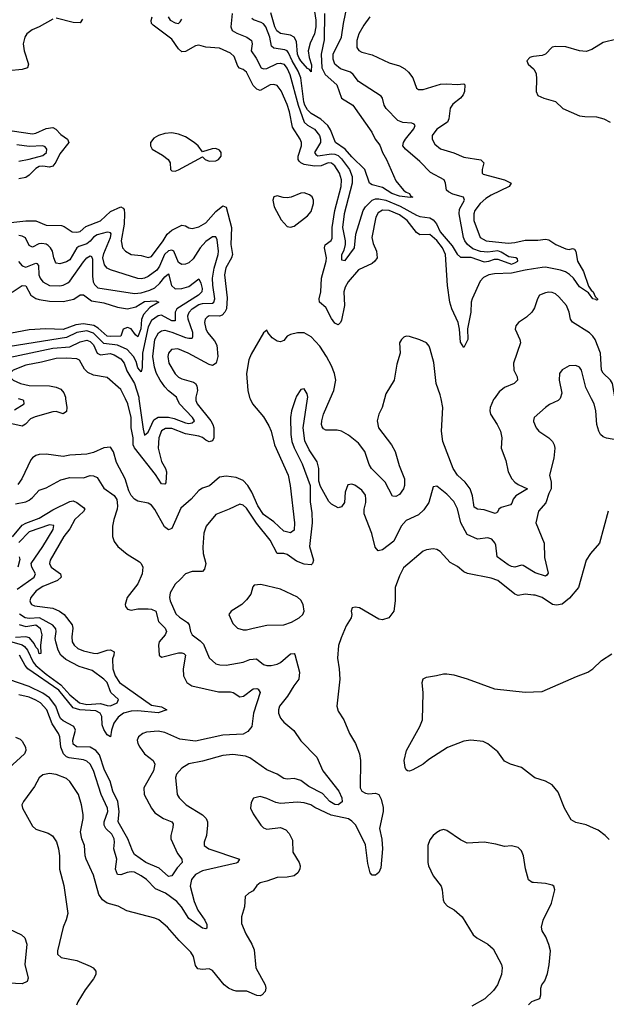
# Model space of a CAD drawing. Header units: inches. Extents: x 1694797 to 1849917, y 907313 to 1017959.
# Tile 215 of 256: x 1766974 to 1770429, y 936435 to 942233. Entities that reach past the tile are written whole.
import ezdxf

# ---------------------------------------------------------------- set-up
doc = ezdxf.new("R2010")
doc.units = ezdxf.units.IN
doc.header["$MEASUREMENT"] = 0
for name, color, linetype in [('B7963', 7, 'Continuous'), ('B7964', 7, 'Continuous'), ('B7973', 7, 'Continuous'), ('B7974', 7, 'Continuous')]:
    doc.layers.add(name, color=color, linetype=linetype)

msp = doc.modelspace()

# ---------------------------------------------------------------- linework, layer by layer
at = {"layer": 'B7963', "color": 5}
for points, elevation in [([(1767245.1, 940000), (1767252.4, 939950), (1767250, 939924.8), (1767230, 939912.9), (1767190, 939925.2), (1767170, 939923.6), (1767065.6, 939894.4), (1767038.4, 939881.6), (1767009, 939851), (1766990, 939840.1), (1766910, 939857.8)], 780), ([(1766944.1, 939935.9), (1767000.3, 939970), (1766999.5, 939990), (1766990, 939994.3), (1766967.6, 940000)], 760), ([(1768331.4, 940000), (1768346, 939970), (1768410, 939895), (1768442, 939842), (1768454.6, 939810), (1768474.9, 939730), (1768554.8, 939550), (1768567.6, 939490), (1768592.2, 939270), (1768590, 939226.6), (1768570, 939210.6), (1768530, 939220.2), (1768470, 939275.8), (1768410, 939318.6), (1768376.7, 939370), (1768341.7, 939450), (1768317.9, 939490), (1768290, 939518.7), (1768250, 939537.6), (1768190, 939544.6), (1768150, 939538.4), (1768091.3, 939488.7), (1768050, 939474.6), (1768030, 939461.4), (1767984.1, 939410), (1767923, 939357), (1767870, 939236.9), (1767850, 939228.7), (1767827.6, 939247.6), (1767770, 939348.7), (1767750, 939373.6), (1767730, 939385.4), (1767670, 939397.7), (1767650.5, 939410.5), (1767631.8, 939431.8), (1767618, 939458), (1767595.4, 939530), (1767545, 939625), (1767527.3, 939687.3), (1767510, 939715.8), (1767470, 939711.9), (1767410, 939684.1), (1767370, 939674.8), (1767270, 939668), (1767230, 939660.6), (1767130, 939675.2), (1767090, 939673.3), (1767070, 939666.8), (1767050, 939653.5), (1767039.8, 939640.2), (1766987, 939530), (1766963.6, 939496.4)], 820), ([(1768599, 940000), (1768574.7, 939930), (1768569.4, 939890), (1768571.8, 939790), (1768577.7, 939750), (1768590, 939712.2), (1768638.1, 939618.1), (1768684.4, 939490), (1768685.8, 939394.2), (1768694.7, 939330), (1768696.9, 939270), (1768680.4, 939130), (1768704.2, 939050), (1768699.5, 939030), (1768690, 939023.5), (1768650, 939026.9), (1768603.8, 939043.8), (1768550, 939083.7), (1768530, 939089.2), (1768489.9, 939089.9), (1768450, 939167.4), (1768368.2, 939268.2), (1768310, 939356.8), (1768290, 939374), (1768270, 939379.8), (1768208.7, 939350), (1768130, 939319.3), (1768071.8, 939250), (1768059.5, 939210), (1768052.9, 939127.1), (1768054.9, 939090), (1768070.9, 939030), (1768063, 938997), (1768050, 938984.4), (1767990, 938983.5), (1767950, 938969.7), (1767922.3, 938937.7), (1767889.2, 938910), (1767861.2, 938858.8), (1767856.3, 938830), (1767860.9, 938810), (1767894.7, 938734.7), (1767915, 938715), (1767962.8, 938682.8), (1767972.3, 938670), (1767979.8, 938630), (1767989.2, 938610), (1768036.2, 938576.2), (1768056, 938556), (1768090, 938474.9), (1768130, 938440.9), (1768153.4, 938433.4), (1768190, 938432.3), (1768290, 938450.2), (1768330, 938464.8), (1768368.6, 938468.6), (1768410, 938435.6), (1768430, 938429.3), (1768455.3, 938430), (1768490, 938437.8), (1768510, 938447.7), (1768570, 938498.5), (1768590, 938500.3), (1768595.4, 938495.4), (1768622.3, 938390), (1768618.9, 938350), (1768588, 938310), (1768551.6, 938250), (1768504.9, 938190), (1768497.6, 938170), (1768498.6, 938150), (1768510, 938120.4), (1768530, 938096.4), (1768588.1, 938048.1), (1768630, 937986.4), (1768724.2, 937890), (1768758.5, 937810), (1768853, 937690), (1768870.7, 937650), (1768873.5, 937626.5), (1768850, 937610.6), (1768830, 937612.2), (1768801.2, 937630), (1768757, 937677), (1768677.6, 937717.6), (1768630, 937752.4), (1768590, 937764.8), (1768550, 937761.4), (1768530, 937765.5), (1768490.9, 937790.9), (1768430, 937815.2), (1768330, 937885.6), (1768303.6, 937896.4), (1768230, 937905.7), (1768170, 937900.5), (1768050, 937866.8), (1767970, 937850.8), (1767930, 937825.7), (1767896.9, 937790), (1767891.1, 937770), (1767901.4, 937670), (1767914, 937650), (1767954.3, 937610), (1768051, 937551), (1768073.2, 937530), (1768080.7, 937510), (1768080.2, 937490), (1768074.3, 937430), (1768060.3, 937390), (1768061.1, 937370), (1768088.5, 937350), (1768268.4, 937290), (1768257.6, 937270), (1768250, 937267.1), (1768050, 937221.4), (1768010, 937198.5), (1767985.4, 937170), (1767978.4, 937130), (1768001, 937041), (1768023.2, 936990), (1768065.5, 936930), (1768075.8, 936904.2), (1768075.9, 936884.1), (1768070, 936880.5), (1768050, 936883.5), (1767970, 936940.7), (1767926.7, 937010), (1767899.6, 937039.6), (1767833.5, 937090), (1767774.3, 937114.3), (1767720.7, 937170), (1767690, 937192.1), (1767650, 937212.8), (1767630, 937215.3), (1767607.8, 937212.2), (1767570, 937198.3), (1767550, 937199.8), (1767538, 937230), (1767546.8, 937290), (1767528.7, 937350), (1767532.9, 937390), (1767529.9, 937410), (1767516.6, 937436.6), (1767482, 937470), (1767471.6, 937490), (1767472.5, 937510), (1767492.7, 937570), (1767490.8, 937590), (1767454.1, 937670), (1767410, 937810.9), (1767390, 937849.8), (1767370, 937866.1), (1767350, 937873.8), (1767265.5, 937885.5), (1767250, 937892.3), (1767233.2, 937910), (1767217, 937950), (1767210.9, 938010), (1767203.4, 938030), (1767165.9, 938085.9), (1767133.5, 938170), (1767097.9, 938210), (1767070, 938226.8), (1767030, 938242.8), (1766970, 938257.8)], 840), ([(1768011.6, 940000), (1768011.6, 939990), (1768019.4, 939970), (1768099.6, 939870), (1768110.9, 939850), (1768116.8, 939830), (1768118.5, 939770), (1768110, 939753), (1768090, 939747.5), (1768070, 939756), (1768050, 939773.6), (1768030, 939781.3), (1767950, 939793.4), (1767870, 939825.7), (1767833.8, 939826.2), (1767810, 939812.4), (1767793.5, 939770), (1767789.7, 939710), (1767810, 939632.1), (1767833.8, 939590), (1767838.1, 939570), (1767834.1, 939505.9), (1767830, 939498.2), (1767810, 939500.5), (1767774.9, 939554.9), (1767650, 939711.4), (1767643.5, 939730), (1767642.1, 939770), (1767631.5, 939830), (1767630.6, 939890), (1767612.1, 939970), (1767597.2, 940000)], 780), ([(1767676.9, 940000), (1767700.8, 939820.8), (1767710, 939786.6), (1767730, 939803.5), (1767763.9, 939876.1), (1767790, 939892.7), (1767850, 939893.1), (1767884.6, 939884.6), (1767950, 939859.5), (1767970, 939855), (1767990, 939858.1), (1768003.2, 939870), (1767991.7, 939890), (1767915.5, 939970), (1767901.8, 940000)], 760), ([(1770000, 938981.2), (1769938.1, 939018.1), (1769930, 939020.5), (1769890, 939009.1), (1769870, 939012.3), (1769850, 939022.7), (1769785.3, 939070), (1769778.4, 939138.4), (1769772.7, 939152.7), (1769753.6, 939173.6), (1769730, 939181.6), (1769670, 939173.3), (1769610, 939202.4), (1769572.6, 939270), (1769551.8, 939351.8), (1769530, 939396.3), (1769490, 939439.6), (1769430, 939486.6), (1769410, 939481.2), (1769383.2, 939390), (1769353.3, 939346.7), (1769322, 939318), (1769250, 939283.2), (1769221.1, 939250), (1769177.1, 939162.9), (1769110, 939111.8), (1769085.9, 939105.9), (1769067.4, 939127.4), (1769047.8, 939207.8), (1769003.5, 939323.5), (1769003, 939350), (1769013.3, 939390), (1769013.3, 939410), (1769010, 939432.7), (1768990, 939462.9), (1768947.7, 939492.3), (1768930, 939498.4), (1768907, 939493), (1768890.4, 939450), (1768886.8, 939390), (1768870, 939364), (1768850, 939359), (1768810, 939379.3), (1768795.6, 939395.6), (1768745.1, 939485.1), (1768736.4, 939516.4), (1768735, 939590), (1768726.5, 939630), (1768679.2, 939699.2), (1768653.9, 939753.9), (1768643.9, 939830), (1768669.2, 940000)], 840), ([(1769122.3, 940000), (1769109.2, 939950), (1769089.2, 939910), (1769079.1, 939870), (1769086.7, 939830), (1769163.2, 939730), (1769186.2, 939690), (1769208, 939608), (1769240.2, 939530), (1769241.1, 939490), (1769235.3, 939470), (1769210, 939437), (1769190, 939424.5), (1769170, 939427), (1769127.2, 939510), (1769046.1, 939590), (1769033.2, 939613.2), (1769006.2, 939690), (1768970, 939739.5), (1768910, 939786.9), (1768870, 939810.7), (1768844.1, 939815.9), (1768776.6, 939816.6), (1768764, 939824), (1768755.6, 939835.6), (1768751.1, 939850), (1768752.7, 939870), (1768763.8, 939910), (1768803.2, 940000)], 820), ([(1769767.8, 940000), (1769764.5, 939995.5), (1769744.3, 939950), (1769742, 939930), (1769747.3, 939910), (1769786.2, 939850), (1769806, 939810), (1769813.5, 939770), (1769810.2, 939710), (1769836.3, 939636.3), (1769850.2, 939570), (1769872.1, 939530), (1769889.2, 939510), (1769910, 939495.1), (1769963.7, 939470), (1769895.8, 939430), (1769879.7, 939410), (1769873.2, 939386.8), (1769864.1, 939375.9), (1769810, 939359.5), (1769795.5, 939350), (1769787.9, 939332.1), (1769773.9, 939326.1), (1769710, 939346.1), (1769670, 939350.6), (1769650, 939363.1), (1769641, 939430), (1769627, 939470), (1769598, 939510), (1769551.4, 939551.4), (1769526.5, 939590), (1769465.8, 939750), (1769457.5, 939810), (1769466.4, 939950), (1769455.3, 940000)], 820), ([(1770000, 939873.5), (1769999.1, 939870), (1770000, 939867.8)], 840), ([(1766950, 939382.7), (1767010, 939394.5), (1767030, 939403.8), (1767050, 939419), (1767090, 939463.5), (1767130, 939477.2), (1767215.8, 939524.2), (1767270, 939536.8), (1767350, 939536.1), (1767390, 939548.1), (1767410, 939547.9), (1767430, 939537.8), (1767470, 939474.7), (1767531.2, 939431.2), (1767546.8, 939406.8), (1767551, 939370), (1767548.4, 939351.6), (1767528.5, 939290), (1767521, 939250), (1767521.6, 939190), (1767530, 939160.5), (1767551.8, 939131.8), (1767606.4, 939086.4), (1767679.7, 939039.7), (1767690.4, 939030), (1767700.3, 939010), (1767696, 938970), (1767670, 938911.8), (1767606.5, 938830), (1767594.6, 938790), (1767597.4, 938777.4), (1767610, 938761.3), (1767630, 938756.5), (1767670, 938763), (1767730, 938764), (1767750, 938762.4), (1767775.9, 938750), (1767791.3, 938690), (1767830.8, 938650), (1767839.1, 938630), (1767830.1, 938610), (1767795.4, 938570), (1767791, 938550), (1767795.3, 938490), (1767810, 938479), (1767910, 938505.1), (1767930, 938505.6), (1767940.4, 938500.4), (1767950.7, 938490), (1767937.5, 938410), (1767938.5, 938370), (1767959.1, 938330), (1767988.5, 938310), (1768144.8, 938275.2), (1768215.3, 938275.3), (1768230.6, 938270.6), (1768270, 938245.7), (1768292.3, 938250), (1768350, 938293), (1768370, 938294.3), (1768379.5, 938290), (1768390, 938270.7), (1768352.1, 938150), (1768340.4, 938070), (1768318.4, 938041.6), (1768290, 938025.1), (1768170, 938019.9), (1768010, 937983.8), (1767916.7, 937996.7), (1767830, 938035.1), (1767790, 938044.2), (1767721.9, 938038.1), (1767699, 938030), (1767673.8, 938010), (1767666.6, 937990), (1767670.9, 937970), (1767681.7, 937950), (1767710.2, 937910), (1767760.2, 937870), (1767770.1, 937850), (1767761.5, 937810), (1767705.1, 937710), (1767707.4, 937670), (1767750, 937589.1), (1767770, 937562.3), (1767820.9, 937530), (1767870.3, 937510), (1767877.3, 937497.3), (1767876.4, 937476.4), (1767864, 937430), (1767864.4, 937410), (1767903.7, 937323.7), (1767928.8, 937290), (1767930.2, 937270), (1767901, 937239), (1767870, 937191.8), (1767850, 937188.1), (1767796.4, 937236.4), (1767716.5, 937270), (1767650, 937317.6), (1767637.9, 937337.9), (1767611.5, 937410), (1767553.8, 937510), (1767559.9, 937570), (1767552.6, 937630), (1767523.3, 937690), (1767507.3, 937750), (1767473.9, 937813.9), (1767443.7, 937903.7), (1767422.8, 937930), (1767390.2, 937950.2), (1767311.6, 937951.6), (1767290, 937966), (1767287.6, 937990), (1767302.1, 938050), (1767293.6, 938070), (1767230, 938104.3), (1767216.9, 938116.9), (1767208.3, 938130), (1767187.7, 938190), (1767150, 938240.1), (1767110, 938266.4), (1767030, 938305.5), (1766910, 938347.3)], 820), ([(1766931.9, 939188.1), (1766990, 939256.5), (1767010, 939268.1), (1767090, 939296.9), (1767170, 939345.8), (1767270, 939395.9), (1767290, 939399.1), (1767310, 939390.7), (1767350, 939360.2), (1767357.8, 939350), (1767350, 939337.4), (1767299.4, 939290), (1767270, 939235.2), (1767233.4, 939190), (1767153.1, 939050), (1767149.5, 939030), (1767159.3, 939010), (1767214.7, 938970), (1767218, 938950), (1767196.5, 938930), (1767110, 938895.1), (1767072.4, 938870), (1767040.2, 938830), (1767033.8, 938810), (1767038.5, 938798.5), (1767043.2, 938790), (1767062.1, 938782.1), (1767170, 938767.3), (1767209.3, 938749.3), (1767236.6, 938730), (1767284, 938670), (1767288, 938650), (1767280.8, 938599.2), (1767284.3, 938570), (1767295, 938550), (1767317.6, 938530), (1767350, 938516.9), (1767410, 938502.2), (1767430, 938500.8), (1767490, 938520.7), (1767510, 938522.5), (1767530, 938511.1), (1767529.5, 938490), (1767521.8, 938470), (1767522, 938410), (1767536.4, 938370), (1767563, 938330), (1767750, 938196.8), (1767810, 938186.5), (1767840.2, 938170), (1767790, 938150.7), (1767670, 938163.9), (1767630, 938161.4), (1767585.9, 938150), (1767553.8, 938126.2), (1767528.9, 938090), (1767514.7, 938050), (1767510, 938009.7), (1767490, 938020.9), (1767470, 938052.5), (1767461, 938081), (1767457.4, 938130), (1767448.7, 938150), (1767423.4, 938163.4), (1767328.5, 938168.5), (1767290, 938181.5), (1767205.2, 938285.2), (1767022.4, 938410), (1767006.2, 938430), (1766973.9, 938490)], 780), ([(1766960.1, 938879.9), (1767060.4, 938950), (1767067.5, 938970), (1767045, 939010), (1767043, 939030), (1767111.5, 939130), (1767171.4, 939230), (1767175, 939255), (1767150, 939257.5), (1767030, 939216.3), (1766970, 939153.5)], 760), ([(1770000, 938845.1), (1769950.4, 938849.6), (1769910, 938842.4), (1769890, 938849.6), (1769790, 938930.8), (1769750, 938944.1), (1769611.9, 938971.9), (1769590, 938982), (1769552.4, 939012.4), (1769510, 939036.4), (1769450, 939101.3), (1769430, 939112.8), (1769410, 939116.9), (1769370, 939111.2), (1769350, 939103), (1769235.3, 939004.7), (1769210, 938958), (1769185.5, 938890), (1769186.3, 938810), (1769176.5, 938750), (1769148.7, 938711.3), (1769110, 938698.7), (1769090, 938703), (1768975.3, 938770), (1768950, 938774.5), (1768932, 938770), (1768926, 938750), (1768931, 938730), (1768926, 938710), (1768896.8, 938663.2), (1768866.6, 938593.4), (1768852.3, 938547.7), (1768845.8, 938474.2), (1768856.4, 938410), (1768859.5, 938350), (1768840.9, 938190), (1768850, 938160.7), (1768882.4, 938110), (1768916.4, 938030), (1768952.4, 937970), (1768975.5, 937910), (1768982, 937870), (1768978.3, 937710), (1768989.1, 937690), (1769010, 937677.7), (1769030, 937674.6), (1769070, 937677.6), (1769090, 937670.4), (1769102.5, 937642.5), (1769114.2, 937594.2), (1769115.5, 937570), (1769092.4, 937470), (1769107.2, 937407.2), (1769111.5, 937350), (1769101.8, 937238.2), (1769090, 937211), (1769070, 937195.1), (1769050, 937194.7), (1769037.7, 937210), (1769023.5, 937263.5), (1769010, 937373.6), (1768954.1, 937490), (1768930, 937513.9), (1768910, 937526.4), (1768808.7, 937548.7), (1768713.2, 937593.2), (1768689.3, 937610), (1768650, 937622.4), (1768610, 937626.2), (1768510, 937617.8), (1768482.5, 937622.5), (1768430, 937646.6), (1768390, 937658.7), (1768350.5, 937649.5), (1768337.5, 937622.5), (1768334.4, 937590), (1768350, 937556.3), (1768394.4, 937490), (1768410, 937474.4), (1768430, 937466.5), (1768510, 937477.1), (1768542.2, 937462.2), (1768560.8, 937440.8), (1768580.8, 937400.8), (1768582.9, 937330), (1768619.7, 937270), (1768625.5, 937250), (1768624, 937230), (1768612.9, 937210), (1768590, 937192.4), (1768550, 937184.2), (1768490, 937181.1), (1768430, 937159.7), (1768390, 937151.1), (1768370, 937134.7), (1768350, 937102.6), (1768324, 937090), (1768303, 937070), (1768298.7, 937010), (1768280.9, 936950), (1768280.9, 936910), (1768305.5, 936850), (1768340.8, 936790), (1768355, 936755), (1768365.2, 936650), (1768420.3, 936550), (1768424.4, 936530), (1768419.3, 936510), (1768402.8, 936490), (1768390, 936484.7), (1768370, 936486), (1768311.6, 936511.6), (1768250, 936512.4), (1768230, 936517.7), (1768203.1, 936530), (1768178.2, 936550), (1768110, 936633.7), (1768090, 936643.5), (1768050, 936639.2), (1768024.1, 936644.1), (1768010, 936663.7), (1767997.3, 936717.3), (1767983, 936743), (1767913, 936810), (1767845.6, 936890), (1767793, 936933), (1767770, 936943.1), (1767606, 936986), (1767553.6, 937013.6), (1767490, 937029.8), (1767461.7, 937050), (1767441.1, 937081.1), (1767410, 937196), (1767365.1, 937290), (1767359.6, 937310), (1767355.1, 937370), (1767340.5, 937410), (1767333, 937450), (1767348, 937530), (1767348, 937552), (1767339.2, 937610), (1767319.8, 937670), (1767270, 937746.6), (1767250, 937764.2), (1767190, 937787.8), (1767150, 937794.7), (1767110, 937786), (1767090, 937769.5), (1767062.5, 937717.5), (1766996.4, 937630), (1766988, 937610), (1766990.4, 937590), (1767050, 937484), (1767070, 937466.4), (1767142.3, 937442.3), (1767167.5, 937427.5), (1767191.6, 937391.6), (1767203.7, 937350), (1767208.7, 937310), (1767208.2, 937230), (1767233.8, 937133.8), (1767257, 936970), (1767247.9, 936932.1), (1767230, 936888.7), (1767197.6, 936750), (1767198, 936730), (1767218, 936710), (1767310, 936692.7), (1767390, 936660.3), (1767407.7, 936650), (1767423, 936630), (1767423, 936610), (1767410, 936586), (1767359.6, 936520.4), (1767317.4, 936450), (1767309, 936430)], 860), ([(1766972.2, 939070), (1766975.1, 939055.1), (1766964.1, 939010)], 740), ([(1766928.9, 938568.9), (1766990, 938551.7), (1767002.8, 938542.8), (1767019.8, 938519.8), (1767054.3, 938450), (1767070.2, 938430), (1767130, 938379), (1767217.1, 938317.1), (1767270, 938257.6), (1767327.2, 938210), (1767370, 938200.3), (1767450, 938206.7), (1767490, 938194.2), (1767510, 938192.7), (1767547.5, 938210), (1767556.9, 938230), (1767510.6, 938270.6), (1767489.7, 938330), (1767470, 938349.3), (1767401.1, 938401.1), (1767324.4, 938424.4), (1767245.4, 938465.4), (1767216.2, 938490), (1767200.8, 938520.8), (1767186.5, 938570), (1767183.7, 938590), (1767189.6, 938630), (1767186.6, 938646.6), (1767170, 938667.6), (1767090.9, 938710.9), (1767030, 938707), (1767006.9, 938710), (1766973.3, 938733.3)], 760), ([(1766971.4, 938671.4), (1767010, 938660.4), (1767070, 938670.5), (1767094.7, 938650), (1767104.3, 938610), (1767097.4, 938550), (1767099.3, 938500.7), (1767090, 938498), (1767084.2, 938524.2), (1767070, 938537.8), (1767059.3, 938559.3), (1767032.1, 938592.1), (1767010, 938599.9), (1766950, 938594.8)], 740), ([(1770000, 937775), (1769930, 937829.6), (1769864, 937850), (1769830, 937867), (1769790, 937922.7), (1769730, 937969.2), (1769703.2, 937983.2), (1769630, 937989.6), (1769590, 937985.1), (1769493, 937947), (1769383.2, 937876.8), (1769350, 937849.6), (1769290, 937816.2), (1769270, 937807.6), (1769258, 937810), (1769250, 937815.3), (1769243.7, 937830), (1769239.3, 937870), (1769252.3, 937930), (1769329.6, 938070), (1769345.6, 938110), (1769349.6, 938270), (1769345.1, 938330), (1769350, 938350.7), (1769370, 938362), (1769429.6, 938370.4), (1769470, 938381.6), (1769490, 938381.6), (1769530, 938375.3), (1769610, 938351.8), (1769770, 938292.7), (1769950, 938273.4), (1770000, 938275.4)], 860), ([(1766950, 938007.4), (1766976.6, 937996.6), (1766990, 937984.6), (1767008.1, 937950), (1767010.1, 937930), (1767001.9, 937910), (1766910, 937826)], 840), ([(1770000, 937151.8), (1769992.5, 937152.5), (1769970, 937169), (1769952.1, 937232.1), (1769941.2, 937310), (1769930, 937338), (1769910, 937359), (1769870, 937368.7), (1769830, 937364), (1769778, 937378), (1769710, 937389.2), (1769610, 937384), (1769570, 937404), (1769490, 937459), (1769470, 937465.2), (1769450, 937459.5), (1769430, 937446.6), (1769410, 937429.3), (1769390, 937402.7), (1769377.1, 937370), (1769378.4, 937270), (1769382.4, 937250), (1769410, 937190.8), (1769455.5, 937130), (1769462, 937110), (1769467.3, 937050), (1769473.7, 937033.7), (1769493.2, 937013.2), (1769532.1, 936992.1), (1769580.7, 936950), (1769644.1, 936844.1), (1769666.2, 936826.2), (1769731, 936790), (1769762.5, 936762.5), (1769810.6, 936670), (1769815.5, 936650), (1769810.6, 936610), (1769787.3, 936550), (1769763.4, 936516.6), (1769712.8, 936467.2), (1769635.9, 936424.1)], 880), ([(1766910, 936879.3), (1766985, 936845), (1767005.6, 936825.6), (1767016.1, 936790), (1767004.6, 936670), (1767025.2, 936590), (1767018.9, 936570), (1766990, 936556.2), (1766910, 936560.1)], 840), ([(1769970, 936431.3), (1769989.3, 936450.7), (1770000, 936454.9)], 880)]:
    msp.add_lwpolyline(points, dxfattribs=dict(at, elevation=elevation))
at = {"layer": 'B7963', "color": 5, "elevation": 860}
msp.add_lwpolyline([(1768393.4, 938906.6), (1768356, 938904), (1768347.3, 938892.7), (1768334.9, 938850), (1768310, 938816.2), (1768283, 938790), (1768219.1, 938750), (1768206, 938730), (1768230, 938677.3), (1768257.3, 938650), (1768290, 938639.5), (1768310, 938639.6), (1768350, 938649.1), (1768430, 938667.1), (1768530, 938670.2), (1768574.9, 938685.1), (1768619.5, 938710), (1768640.9, 938730), (1768649.5, 938750.5), (1768643.6, 938790), (1768630, 938814.5), (1768610, 938833.3), (1768510, 938878.7)], close=True, dxfattribs=at)
at = {"layer": 'B7964', "color": 5}
for points, elevation in [([(1768226.5, 942270), (1768217.4, 942190), (1768226, 942170), (1768253.1, 942153.1), (1768312.8, 942130), (1768339.3, 942110), (1768343.9, 942090), (1768337, 942050), (1768366.6, 942006.6), (1768396.1, 941950), (1768410, 941942.9), (1768430, 941945.5), (1768490, 941974.5), (1768510, 941977.7), (1768530.4, 941970), (1768550, 941945.4), (1768565.8, 941910), (1768614.2, 941730), (1768649.9, 941630), (1768670, 941611.9), (1768710, 941588.6), (1768738.9, 941550), (1768745.4, 941530), (1768745, 941510), (1768710.6, 941450), (1768718.2, 941438.2), (1768730.5, 941430.5), (1768810, 941443.5), (1768830, 941441.6), (1768850, 941433), (1768870, 941413.3), (1768917.1, 941350), (1768931.3, 941310), (1768931.5, 941270), (1768884.6, 941090), (1768874.3, 941010), (1768890.8, 940930), (1768890.4, 940909.6), (1768883.6, 940876.4), (1768870, 940846), (1768870, 940819.3), (1768890, 940814.3), (1768945.5, 940890), (1768954.6, 940970), (1768996, 941110), (1769010.1, 941130), (1769050, 941169.5), (1769070, 941177.6), (1769090, 941178.4), (1769130, 941170.7), (1769215.1, 941135.1), (1769310, 941081.9), (1769330, 941074.3), (1769390, 941066.4), (1769410, 941054.9), (1769428.1, 941030), (1769450, 940984.4), (1769521.4, 940901.4), (1769550, 940851.9), (1769570, 940835), (1769630, 940834.1), (1769710, 940807.6), (1769737.6, 940810), (1769770, 940822.4), (1769790, 940822.7), (1769870, 940793.5), (1769890, 940800.2), (1769907.6, 940810), (1769904.7, 940824.7), (1769896, 940830), (1769855.6, 940835.6), (1769810, 940864.8), (1769790, 940871.3), (1769730, 940863.6), (1769687.9, 940867.9), (1769643.2, 940883.2), (1769612, 940910), (1769595.5, 940930), (1769587.8, 940950), (1769562.1, 941090), (1769563.6, 941116.4), (1769594.1, 941170), (1769588.6, 941188.6), (1769524.9, 941204.9), (1769499, 941219), (1769486.7, 941230), (1769482.2, 941270), (1769474.4, 941290), (1769393.7, 941333.7), (1769330, 941398.4), (1769246, 941470), (1769231.1, 941490), (1769234.6, 941510), (1769247, 941530), (1769294.8, 941590), (1769303.1, 941610), (1769297.8, 941617.8), (1769283.4, 941623.4), (1769230, 941626.6), (1769200.2, 941640.2), (1769131.9, 941710), (1769121.5, 941730), (1769110.9, 941770.9), (1769102.2, 941782.2), (1768970, 941869.2), (1768938.4, 941910), (1768922.9, 941922.9), (1768863.2, 941943.2), (1768830, 941970.2), (1768819.5, 941999.5), (1768819.9, 942030), (1768869.6, 942130), (1768880.6, 942210), (1768921.5, 942410)], 760), ([(1770000, 940766.1), (1769950, 940758.7), (1769870, 940740.1), (1769770, 940736.6), (1769737, 940730), (1769705.8, 940714.2), (1769685.9, 940694.1), (1769638.3, 940590), (1769633.1, 940570), (1769631.3, 940510), (1769611.9, 940411.9), (1769612.6, 940350), (1769590, 940302), (1769570, 940334.5), (1769564.4, 940410), (1769556.4, 940450), (1769519.3, 940530), (1769507.4, 940570), (1769492.9, 940667.1), (1769482, 940850), (1769463.3, 940890), (1769430, 940933.4), (1769390, 940967.5), (1769330, 940965.8), (1769310, 940979.3), (1769255.4, 941050), (1769210, 941084.6), (1769150, 941108.5), (1769110, 941111.1), (1769085.1, 941094.9), (1769071.3, 941070), (1769048.7, 940950), (1769055, 940915), (1769075.9, 940870), (1769078.6, 940830), (1769065.7, 940810), (1769050, 940798), (1768970, 940759.2), (1768909, 940690), (1768890, 940657.6), (1768882.2, 940630), (1768887.9, 940550), (1768870, 940464.2), (1768864.4, 940450), (1768850, 940436.1), (1768830, 940446.6), (1768810, 940474.3), (1768777.7, 940537.7), (1768740.3, 940570), (1768737, 940590), (1768746.7, 940630), (1768751.5, 940710), (1768779.5, 940810), (1768780.8, 940830), (1768769.5, 940890), (1768772.2, 940907.8), (1768807.6, 940932.4), (1768814.5, 940945.5), (1768814.2, 941010), (1768829.6, 941110), (1768867.1, 941250), (1768869.6, 941290), (1768857.8, 941330), (1768830, 941371.9), (1768810, 941387.9), (1768790, 941390.2), (1768750, 941372.6), (1768710, 941369.9), (1768650, 941379.6), (1768629.2, 941389.2), (1768620, 941400), (1768614.5, 941410), (1768614.2, 941430), (1768633.4, 941490), (1768634.3, 941510), (1768626.7, 941530), (1768579.9, 941599.9), (1768563, 941690), (1768550, 941733.1), (1768514.6, 941814.6), (1768490, 941845.7), (1768470, 941851.9), (1768450, 941849.8), (1768390, 941816.8), (1768370, 941823.4), (1768350, 941845), (1768310, 941922.9), (1768290, 941939.9), (1768267.8, 941947.8), (1768258.4, 941958.4), (1768236.7, 942016.7), (1768216.7, 942036.7), (1768150, 942065.1), (1768070.6, 942070.6), (1768030, 942082.3), (1768010, 942079.1), (1767950, 942045.6), (1767930, 942043.9), (1767910, 942061), (1767870, 942118), (1767759.8, 942199.8), (1767751.3, 942210), (1767748.9, 942228.9), (1767755.2, 942250)], 780), ([(1767848.6, 942250), (1767860.9, 942230), (1767890, 942214), (1767910, 942209.8), (1767919.8, 942220.2), (1767930, 942236.9)], 760), ([(1768769.5, 942270), (1768766.5, 942113.5), (1768749.4, 942030), (1768752.7, 941950), (1768772.8, 941910), (1768842.7, 941850), (1768870.1, 941770.1), (1768935.4, 941730), (1769048.9, 941570), (1769067.6, 941530), (1769094.4, 941494.4), (1769110.7, 941450.7), (1769134, 941410), (1769190, 941284), (1769234.9, 941230), (1769250, 941217.6), (1769270.5, 941210), (1769276.3, 941196.3), (1769290, 941188.7), (1769274.4, 941185.6), (1769210, 941193.2), (1769166, 941210), (1769110, 941244.4), (1769050, 941261), (1769034, 941270), (1769006.3, 941350), (1768930, 941425.7), (1768891.2, 941471.2), (1768833.6, 941510), (1768804.5, 941584.5), (1768788.5, 941610), (1768746.9, 941646.9), (1768690, 941681.1), (1768670, 941702.2), (1768652.5, 941730), (1768647.1, 941750), (1768630.2, 941890), (1768614.2, 941930), (1768578.5, 941990), (1768557.6, 942037.6), (1768550, 942049.4), (1768535.9, 942055.9), (1768470, 942065.8), (1768456.9, 942076.9), (1768446.8, 942130), (1768423.2, 942190), (1768410, 942208.6), (1768397, 942217), (1768351.6, 942231.6), (1768340.4, 942240.4)], 740), ([(1768710, 942280.8), (1768718.4, 942230), (1768718.5, 942190), (1768710, 942148.6), (1768685.5, 942094.5), (1768673.9, 942050), (1768678.2, 942010), (1768692.3, 941967.7), (1768691.7, 941928.3), (1768690, 941925.6), (1768680.1, 941940.1), (1768670, 941944.6), (1768630, 941989.9), (1768618.8, 942010), (1768609.7, 942030), (1768603.6, 942103.6), (1768590.8, 942130.8), (1768570, 942141.5), (1768510, 942151), (1768487.7, 942167.7), (1768475.9, 942190), (1768453.6, 942273.6)], 720), ([(1769037, 942250), (1768999.9, 942200.1), (1768972.2, 942150), (1768959.9, 942110), (1768960.5, 942070), (1768971.8, 942051.8), (1768990, 942041.3), (1769050, 942026), (1769150, 941978.5), (1769210, 941962), (1769243.1, 941943.1), (1769263.9, 941923.9), (1769289.2, 941890), (1769310.3, 941830.3), (1769322.6, 941822.6), (1769350, 941822.7), (1769452.6, 941852.6), (1769490, 941855.8), (1769550, 941851.8), (1769590, 941856.1), (1769596.5, 941850), (1769594.3, 941810), (1769585, 941790), (1769570, 941770.9), (1769525, 941735), (1769509.1, 941710.9), (1769502.3, 941650), (1769494.4, 941630), (1769430, 941588.3), (1769403.7, 941550), (1769402.3, 941530), (1769419.1, 941499.1), (1769452.4, 941472.4), (1769530, 941448), (1769590, 941423), (1769690, 941408.5), (1769707, 941390), (1769697.2, 941350), (1769696.9, 941330), (1769703.7, 941323.7), (1769829.3, 941289.3), (1769868.2, 941270), (1769855.8, 941250), (1769750, 941199.4), (1769719.7, 941180.3), (1769685.4, 941150), (1769655.1, 941110), (1769647.8, 941090), (1769647.7, 941050), (1769686.7, 940950), (1769721.6, 940930), (1769850, 940917.8), (1769890, 940920.9), (1769950, 940935.1), (1770000, 940934.5)], 780), ([(1767170, 942235.7), (1767090.1, 942189.9), (1767047.1, 942172.9), (1767017.4, 942150), (1767004.1, 942130), (1766995.7, 942090), (1767000.3, 942050), (1767025.9, 941970), (1767020.6, 941950), (1766990, 941938.7), (1766908.8, 941931.2)], 780), ([(1767344.9, 942235.1), (1767330, 942214.9), (1767290, 942216.3), (1767190, 942242)], 780), ([(1770000, 942015.9), (1769990, 942014.8), (1769978, 942010), (1769961.1, 941990), (1769968.8, 941970), (1770000, 941942.7)], 820), ([(1766930, 941578.5), (1767050, 941561.7), (1767070, 941564.1), (1767130, 941592.7), (1767170, 941597.3), (1767188, 941588), (1767217, 941557), (1767255.8, 941530), (1767263.2, 941510), (1767210, 941443.2), (1767186.7, 941393.3), (1767170, 941370.6), (1767150, 941365.2), (1767110, 941371.2), (1767090, 941368.1), (1767070, 941356.2), (1767030, 941316.8), (1767010, 941303.1), (1766970, 941296.4)], 780), ([(1766970, 941399.3), (1767030, 941410.6), (1767110, 941433.9), (1767132.4, 941450), (1767135.1, 941470), (1767124.2, 941484.2), (1767110.1, 941490.1), (1767030, 941486.3), (1766956.7, 941496.7)], 760), ([(1766921.9, 941038.1), (1767010, 941047.9), (1767070, 941048.8), (1767130, 941022.3), (1767220.9, 941020.9), (1767236, 941016), (1767284.2, 940984.2), (1767310, 940981), (1767330, 940985.9), (1767364, 941016), (1767450, 941049.1), (1767510, 941102.7), (1767570.1, 941130.1), (1767583.8, 941123.8), (1767590, 941114.4), (1767591.9, 941091.9), (1767589.7, 941029.7), (1767572.8, 940930), (1767580.2, 940890), (1767597.6, 940870), (1767630, 940850.2), (1767690, 940843.5), (1767730, 940833.1), (1767750, 940838.9), (1767818.7, 940930), (1767842, 940970), (1767870, 940993.4), (1767930, 941022.8), (1767950, 941019.5), (1767970, 941007.7), (1767990, 941003.1), (1768030, 941014), (1768070, 941036.6), (1768130, 941103.3), (1768170, 941136.6), (1768189.4, 941129.4), (1768221.3, 941010), (1768216.9, 940910), (1768226.7, 940850), (1768221.6, 940830), (1768189.2, 940770.8), (1768181.3, 940730), (1768195.6, 940595.6), (1768191.3, 940530), (1768183.3, 940510), (1768167, 940493), (1768150, 940486.8), (1768090, 940488.2), (1768077.9, 940482.1), (1768066.6, 940470), (1768063, 940450), (1768070, 940412.4), (1768081.1, 940390), (1768122.5, 940342.5), (1768135.6, 940315.6), (1768140.6, 940250), (1768131.4, 940210), (1768110, 940197), (1768090, 940201.6), (1767966.2, 940270), (1767906.1, 940293.9), (1767868.6, 940291.4), (1767851.1, 940270), (1767847.2, 940250), (1767853.6, 940210), (1767890, 940147.5), (1767910, 940128.6), (1767930, 940117.6), (1767997.5, 940097.5), (1768010.1, 940090.1), (1768017.7, 940077.7), (1768021.5, 940050), (1768011.6, 940010), (1768011.6, 940000)], 780), ([(1767901.8, 940000), (1767897.3, 940010), (1767850, 940047.9), (1767830, 940070.8), (1767801.5, 940110), (1767780.1, 940150), (1767767.5, 940187.5), (1767758.8, 940250), (1767769.3, 940350), (1767791.4, 940388.6), (1767810, 940400.6), (1767830, 940403.7), (1767870, 940393.2), (1767950, 940361.9), (1767970, 940356.9), (1767990, 940358.2), (1767994.9, 940365.1), (1767994.8, 940390), (1767966.7, 940470), (1767963.9, 940490), (1767972, 940510), (1767990.1, 940530), (1768030, 940556.3), (1768050, 940562.6), (1768110, 940564.4), (1768116.9, 940570), (1768123.2, 940590), (1768110.8, 940670), (1768110.7, 940710), (1768119.9, 940770), (1768143.8, 940850), (1768145.3, 940870), (1768136.8, 940936.8), (1768130, 940954.9), (1768110, 940955), (1768070, 940926), (1768038, 940890), (1767995.4, 940824.6), (1767970, 940802.1), (1767950, 940792.7), (1767930, 940791.5), (1767910, 940804), (1767882, 940870), (1767870, 940876.6), (1767850, 940872.7), (1767827.1, 940850), (1767798.3, 940781.7), (1767781.8, 940758.2), (1767730, 940721), (1767710, 940710.1), (1767690, 940706.8), (1767670, 940709.5), (1767510, 940760.5), (1767489.7, 940769.7), (1767474, 940790), (1767464, 940830), (1767470, 940856.8), (1767509.1, 940950), (1767512.4, 940972.4), (1767510, 940977.7), (1767500.7, 940980.7), (1767490, 940981.6), (1767430, 940965.3), (1767410, 940953.1), (1767390, 940928.2), (1767370, 940912.1), (1767322.5, 940897.5), (1767310, 940888.7), (1767270, 940819.5), (1767250, 940806.4), (1767210, 940794.6), (1767190, 940799.1), (1767185.2, 940805.2), (1767174.6, 940830), (1767167.3, 940870), (1767156.4, 940890), (1767142.3, 940902.3), (1767130, 940910.1), (1767104.3, 940915.7), (1767087.2, 940912.8), (1767050, 940892.9), (1767030, 940903.6), (1767008.9, 940948.9), (1766990, 940958.8), (1766970, 940961.2)], 760), ([(1766968.2, 940808.2), (1766990, 940783.1), (1767010, 940776.6), (1767070, 940799.8), (1767076.3, 940796.3), (1767084.6, 940784.6), (1767087.6, 940730), (1767094.8, 940710), (1767110.9, 940690), (1767150, 940668.6), (1767210, 940665.8), (1767230.3, 940669.7), (1767257.4, 940682.6), (1767270, 940692.3), (1767350, 940807.4), (1767370, 940830.1), (1767390, 940842.5), (1767397.5, 940837.5), (1767402.4, 940822.4), (1767402.2, 940722.2), (1767406.8, 940690), (1767414.1, 940674.1), (1767434.2, 940654.2), (1767650, 940621.5), (1767690, 940625), (1767740.4, 940639.6), (1767770, 940654.7), (1767799.4, 940680.6), (1767830, 940719.4), (1767850, 940736.9), (1767868.4, 940668.4), (1767890, 940647.6), (1767930, 940649.2), (1767970, 940661.3), (1768030, 940707.4), (1768041.9, 940681.9), (1768048.5, 940650), (1768047.7, 940630), (1768027.2, 940610), (1767899.4, 940530), (1767889.3, 940510), (1767890, 940459.6), (1767870, 940459.6), (1767810, 940492.3), (1767789.3, 940490), (1767750, 940461.8), (1767730, 940423.5), (1767697.9, 940270), (1767695.3, 940184.7), (1767690, 940158.4), (1767670, 940182.4), (1767660.1, 940220.1), (1767645.1, 940250), (1767608.1, 940290), (1767550, 940316.3), (1767470, 940326.5), (1767410, 940386.8), (1767370, 940400.1), (1767310.1, 940390), (1767250, 940361), (1766870, 940300.7)], 740), ([(1766930, 940628.8), (1766990, 940667.1), (1767010, 940666.4), (1767040.8, 940610), (1767070, 940591.2), (1767090, 940586), (1767150, 940575.2), (1767230, 940574.2), (1767292.3, 940587.7), (1767330, 940613.1), (1767350, 940612.2), (1767397.3, 940577.3), (1767470, 940564.8), (1767550, 940539.9), (1767610, 940529.8), (1767658.6, 940541.4), (1767710, 940574.3), (1767777, 940577), (1767793.1, 940570), (1767741.5, 940538.5), (1767703.8, 940496.2), (1767692.2, 940467.8), (1767687.4, 940412.6), (1767670, 940366.2), (1767656.5, 940376.5), (1767631.8, 940411.8), (1767610, 940420.4), (1767583.2, 940410), (1767570.5, 940369.5), (1767510, 940366.7), (1767488.9, 940370), (1767437, 940417), (1767411.5, 940431.5), (1767350, 940441.4), (1767304.9, 940435.1), (1767230, 940409), (1767128.3, 940411.7), (1767030, 940407.2), (1766810, 940365.5)], 720), ([(1770000, 940527), (1769990.1, 940509.9), (1769959.6, 940480.4), (1769912.4, 940450), (1769895.8, 940430), (1769892, 940410), (1769919.6, 940350), (1769922.7, 940330), (1769882.2, 940210), (1769885, 940170), (1769904.4, 940130), (1769906.3, 940110), (1769885.3, 940090), (1769830, 940066.1), (1769798, 940042), (1769767.8, 940000)], 820), ([(1768803.2, 940000), (1768825, 940050), (1768836.1, 940110), (1768828.6, 940150), (1768810, 940194.8), (1768781.5, 940250), (1768741, 940310), (1768690, 940365.8), (1768650, 940388.9), (1768610, 940389.8), (1768570, 940378.7), (1768550, 940369.7), (1768530, 940343.9), (1768510, 940335.7), (1768490, 940339.5), (1768460.2, 940360.2), (1768435.1, 940390), (1768430, 940404), (1768410, 940389.3), (1768337.5, 940262.5), (1768323.6, 940230), (1768310.7, 940150), (1768318.5, 940050), (1768327.7, 940007.7), (1768331.4, 940000)], 820), ([(1766910, 940243.3), (1767170, 940298.4), (1767270, 940307.4), (1767330, 940336.6), (1767370, 940344.9), (1767390, 940338.4), (1767410, 940319), (1767430, 940269.9), (1767450, 940260.4), (1767506.3, 940266.3), (1767530, 940259.9), (1767570, 940235.8), (1767590, 940210.7), (1767605.6, 940165.6), (1767650.8, 940090), (1767675.6, 940010), (1767676.9, 940000)], 760), ([(1769455.3, 940000), (1769450, 940024), (1769426, 940090), (1769413.3, 940213.3), (1769392.4, 940292.4), (1769385.3, 940310), (1769369.6, 940330), (1769330, 940348.6), (1769270, 940367.6), (1769250, 940369.5), (1769237.3, 940362.7), (1769222, 940350), (1769210.6, 940330), (1769214.4, 940270), (1769195.2, 940204.8), (1769180.2, 940110), (1769130, 940029.4), (1769122.3, 940000)], 820), ([(1767597.2, 940000), (1767570, 940054.8), (1767490, 940126.6), (1767410, 940139.4), (1767374.9, 940154.9), (1767356, 940176), (1767327.1, 940227.1), (1767310, 940235), (1767250, 940240.1), (1767190, 940238.7), (1767103.8, 940216.2), (1767010, 940199), (1766935.6, 940170), (1766914.9, 940150), (1766916.9, 940130), (1766936.5, 940110), (1766979.5, 940090), (1767030, 940079.6), (1767150, 940077), (1767190, 940068.1), (1767216.4, 940056.4), (1767235.3, 940035.3), (1767243.6, 940010), (1767245.1, 940000)], 780), ([(1768669.2, 940000), (1768670.8, 940010.8), (1768667.6, 940030), (1768650, 940059.3), (1768630, 940054.5), (1768604.4, 940015.6), (1768599, 940000)], 840)]:
    msp.add_lwpolyline(points, dxfattribs=dict(at, elevation=elevation))
at = {"layer": 'B7964', "color": 5, "elevation": 820}
for points in [[(1767870, 941565.7), (1767830, 941562), (1767791, 941550), (1767764.2, 941535.8), (1767744.9, 941510), (1767745.5, 941490), (1767754, 941470), (1767815.1, 941435.1), (1767848.4, 941410), (1767860.5, 941390), (1767863, 941350), (1767870, 941342), (1767890, 941340.5), (1767910, 941348.4), (1768050, 941426), (1768066, 941410), (1768090, 941398.9), (1768130, 941401.5), (1768145.1, 941410), (1768160.5, 941430), (1768160.5, 941450), (1768150, 941465.1), (1768130, 941473.5), (1768106.9, 941473.1), (1768050, 941454), (1768025.1, 941490), (1768002, 941510), (1767950, 941542.6), (1767910, 941559.2)], [(1768650, 941212.7), (1768630, 941211.7), (1768572.1, 941187.9), (1768550, 941184), (1768525.2, 941185.2), (1768490, 941195.4), (1768470.4, 941189.6), (1768465.3, 941170), (1768472.6, 941130), (1768513.4, 941053.4), (1768550, 941015.6), (1768570, 941010.2), (1768590, 941018), (1768670, 941077.8), (1768690, 941102.8), (1768704.9, 941150), (1768704.7, 941170), (1768696.5, 941190), (1768681.2, 941201.2)]]:
    msp.add_lwpolyline(points, close=True, dxfattribs=at)
at = {"layer": 'B7973', "color": 5}
for points, elevation in [([(1770154.3, 940000), (1770144.9, 939990), (1770093.7, 939966.3), (1770070.2, 939949.8), (1770004, 939890), (1770000, 939873.5)], 840), ([(1770909.1, 940000), (1770827, 939910), (1770804.2, 939870), (1770760.8, 939770), (1770718.3, 939710), (1770690.2, 939689.8), (1770670, 939681.5), (1770612.3, 939667.7), (1770590, 939668.7), (1770563.4, 939683.4), (1770519, 939739), (1770497.1, 939757.1), (1770428.8, 939768.8), (1770410, 939775.9), (1770394.6, 939790), (1770383.7, 939810), (1770372.6, 939850), (1770366.8, 939930), (1770357.6, 939970), (1770342.3, 940000)], 840), ([(1770000, 939867.8), (1770014.9, 939830), (1770030.5, 939810), (1770090.2, 939770.2), (1770112, 939750), (1770121.7, 939730), (1770124.6, 939710), (1770119, 939650), (1770094.3, 939550), (1770104.8, 939510), (1770104, 939470), (1770090, 939442), (1770072.6, 939387.4), (1770030, 939338), (1770013.4, 939270), (1770062.3, 939150), (1770065.2, 939065.2), (1770086.1, 938973.9), (1770078.9, 938961.1), (1770070, 938956.3), (1770010, 938975.2), (1770000, 938981.2)], 840), ([(1770440.3, 939339.7), (1770388.2, 939150), (1770334.9, 939090), (1770310.3, 939050), (1770264.2, 938890), (1770212.8, 938827.2), (1770167.8, 938792.2), (1770134.8, 938785.2), (1770112.7, 938790), (1770050, 938831), (1770010, 938844.2), (1770000, 938845.1)], 860), ([(1770000, 938275.4), (1770050, 938277.3), (1770254, 938366), (1770319.3, 938390), (1770349.5, 938410), (1770399.8, 938460.2), (1770461, 938499)], 860), ([(1770445.4, 937405.4), (1770421.2, 937430), (1770379.7, 937459.7), (1770352.9, 937472.9), (1770310, 937491.6), (1770250, 937505.1), (1770222.3, 937522.3), (1770182.9, 937590), (1770144.4, 937684.4), (1770110, 937726.6), (1770070, 937749.6), (1770008.5, 937768.5), (1770000, 937775)], 860), ([(1770000, 936454.9), (1770038, 936470), (1770044, 936490), (1770044, 936530), (1770049, 936550), (1770066.3, 936573.7), (1770083.2, 936616.8), (1770092.5, 936667.5), (1770099.3, 936750), (1770090, 936788), (1770072.1, 936832.1), (1770050, 936868), (1770046.6, 936890), (1770057.2, 936930), (1770106, 937030), (1770125.2, 937110), (1770119, 937130), (1770110, 937136), (1770070, 937146), (1770000, 937151.8)], 880)]:
    msp.add_lwpolyline(points, dxfattribs=dict(at, elevation=elevation))
at = {"layer": 'B7974', "color": 5}
for points, elevation in [([(1770490, 942117.7), (1770410, 942098.7), (1770342.8, 942057.2), (1770310, 942046), (1770270, 942048.9), (1770190, 942073.3), (1770130, 942075.1), (1770110, 942071.3), (1770070, 942029.7), (1770050, 942021.1), (1770000, 942015.9)], 820), ([(1770000, 941942.7), (1770001.4, 941941.4), (1770015.1, 941915.1), (1770018.3, 941881.7), (1770014.9, 941810), (1770026.3, 941786.3), (1770061, 941770), (1770130, 941750.4), (1770173.4, 941710), (1770270, 941667.2), (1770302.2, 941662.2), (1770370, 941661.8), (1770414, 941650), (1770450.4, 941630)], 820), ([(1770000, 940934.5), (1770025.8, 940934.2), (1770070, 940941.1), (1770090, 940937.5), (1770131, 940910), (1770190, 940883.2), (1770210, 940880.1), (1770230, 940886), (1770242, 940882), (1770248.7, 940868.7), (1770259.1, 940810), (1770294.9, 940750), (1770324.6, 940664.6), (1770339.7, 940639.7), (1770351.5, 940630), (1770363.4, 940603.4), (1770376.5, 940590), (1770376.3, 940583.7), (1770370, 940580.5), (1770366, 940586), (1770350, 940589.3), (1770323.7, 940623.7), (1770270, 940660.6), (1770235.1, 940710), (1770212.2, 940732.2), (1770187.6, 940747.6), (1770158.4, 940758.4), (1770070, 940774.7), (1770050, 940773.5), (1770000, 940766.1)], 780), ([(1770480.7, 940000), (1770465, 940090), (1770453.9, 940110), (1770411, 940151), (1770400.6, 940170), (1770393.7, 940270), (1770362.1, 940350), (1770350, 940369.8), (1770330, 940388.1), (1770230, 940452), (1770217.5, 940470), (1770209.9, 940510), (1770193.4, 940550), (1770150, 940601.4), (1770130, 940618.8), (1770110, 940626.4), (1770090, 940627.6), (1770070, 940625.3), (1770034.4, 940610), (1770022.7, 940590), (1770004.8, 940535.2), (1770000, 940527)], 820), ([(1770342.3, 940000), (1770307.9, 940067.9), (1770282.6, 940170), (1770270, 940187.6), (1770250, 940195.8), (1770210, 940193.7), (1770168.4, 940171.6), (1770153.4, 940150), (1770151.5, 940110), (1770166, 940034), (1770157.1, 940002.9), (1770154.3, 940000)], 840)]:
    msp.add_lwpolyline(points, dxfattribs=dict(at, elevation=elevation))

doc.saveas('drawing.dxf')
